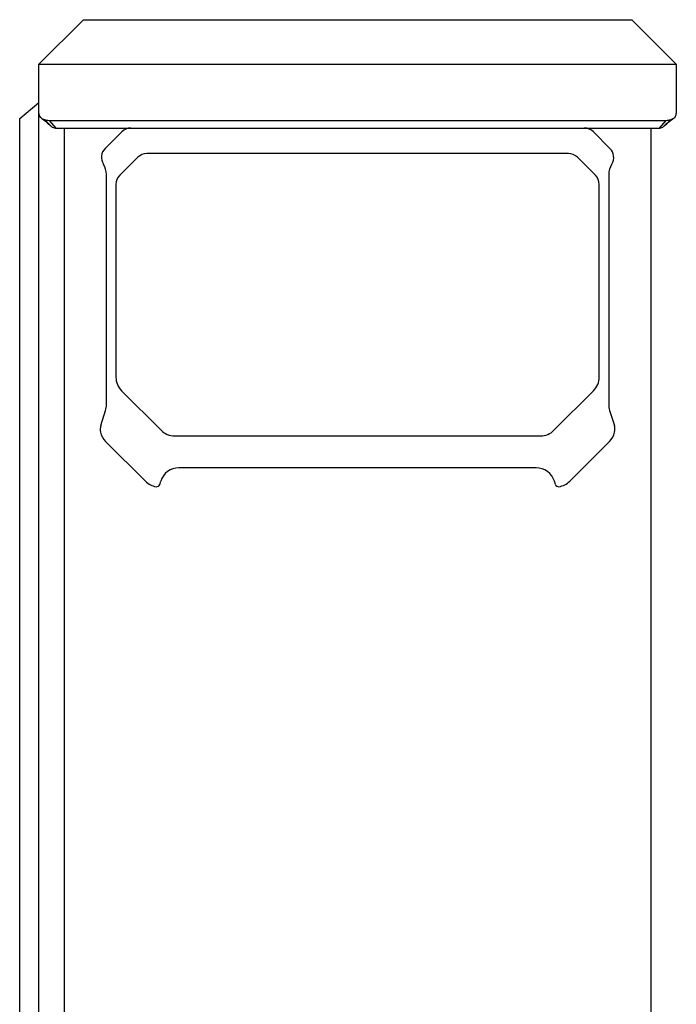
# Model space of a CAD drawing. Header units: millimetres. Extents: x -2409 to 4118, y -415 to 1151.
# Tile 37 of 38: x 839 to 942, y 513 to 668. Entities that reach past the tile are written whole.
import ezdxf

# ---------------------------------------------------------------- set-up
doc = ezdxf.new("R2010")
doc.units = ezdxf.units.MM
doc.header["$LTSCALE"] = 65.395
doc.layers.add('00_COMPONENTS', color=7, linetype='CONTINUOUS')

msp = doc.modelspace()

# ---------------------------------------------------------------- linework, layer by layer
at = {"layer": '00_COMPONENTS', "color": 7}
for p, q in [((842.191, 660.824), (849.191, 667.824)), ((849.191, 667.824), (935.191, 667.824)), ((942.191, 660.824), (935.191, 667.824)), ((842.191, 660.824), (942.191, 660.824)), ((842.191, 136.824), (842.191, 660.824)), ((942.191, 660.824), (942.191, 653.092)), ((839.191, 652.324), (842.191, 654.824)), ((839.191, 145.324), (839.191, 652.324)), ((843.069, 652.189), (844.13, 651.099)), ((843.822, 652.024), (940.559, 652.024)), ((843.822, 652.024), (844.883, 650.824)), ((940.559, 652.024), (939.498, 650.824)), ((941.312, 652.189), (940.251, 651.099)), ((941.707, 652.311), (941.832, 652.401)), ((844.883, 650.824), (939.498, 650.824)), ((846.191, 650.824), (846.191, 146.824)), ((938.191, 650.824), (938.191, 478.827)), ((855.205, 650.239), (852.597, 647.63)), ((931.785, 647.63), (929.176, 650.239)), ((857.71, 646.239), (854.876, 643.405)), ((925.257, 646.824), (859.124, 646.824)), ((929.505, 643.405), (926.671, 646.239)), ((852.336, 645.123), (852.314, 645.157)), ((932.067, 645.157), (932.046, 645.123)), ((852.791, 607.413), (852.791, 643.534)), ((931.591, 643.534), (931.591, 607.413)), ((854.291, 641.991), (854.291, 611.732)), ((930.091, 611.732), (930.091, 641.991)), ((855.169, 609.611), (861.377, 603.403)), ((923.004, 603.403), (929.212, 609.611)), ((851.908, 604.141), (852.653, 606.514)), ((931.728, 606.514), (932.473, 604.141)), ((863.498, 602.524), (920.883, 602.524)), ((852.669, 601.646), (858.912, 595.403)), ((925.469, 595.403), (931.712, 601.646)), ((920.209, 597.524), (864.172, 597.524)), ((861.15, 594.903), (861.306, 595.408)), ((923.231, 594.903), (923.076, 595.408))]:
    msp.add_line(p, q, dxfattribs=at)
for points in [[(842.55, 652.401), (842.675, 652.31), (842.812, 652.209), (842.95, 652.104), (843.089, 651.996), (843.228, 651.886), (843.364, 651.775), (843.496, 651.665), (843.626, 651.554), (843.749, 651.446), (843.865, 651.342), (843.975, 651.24), (844.07, 651.151)], [(940.311, 651.151), (940.406, 651.24), (940.516, 651.341), (940.632, 651.446), (940.755, 651.554), (940.885, 651.664), (941.018, 651.775), (941.154, 651.886), (941.293, 651.996), (941.432, 652.104), (941.569, 652.209), (941.707, 652.311), (941.832, 652.401)]]:
    msp.add_lwpolyline(points, dxfattribs=at)
for centre, radius, start, end in [((843.822, 653.824), 1.8, 245.2689, 270), ((940.559, 653.824), 1.8, 270, 294.7311), ((844.577, 651.683), 0.735, 226.36607, 232.51146), ((856.619, 648.824), 2, 90, 135), ((927.762, 648.824), 2, 45, 90), ((939.804, 651.683), 0.735, 307.48889, 313.63416), ((854.011, 646.216), 2, 135, 211.97077), ((930.37, 646.216), 2, 328.02923, 45), ((859.124, 644.824), 2, 90, 135), ((925.257, 644.824), 2, 45, 90), ((849.791, 643.534), 3, 0, 31.97077), ((934.591, 643.534), 3, 148.02923, 180), ((856.291, 641.991), 2, 135, 180), ((928.091, 641.991), 2, 0, 45), ((857.291, 611.732), 3, 180, 225), ((927.091, 611.732), 3, 315, 360), ((849.791, 607.413), 3, 342.5747, 360), ((934.591, 607.413), 3, 180, 197.4253), ((853.816, 603.542), 2, 162.5747, 192.99611), ((930.565, 603.542), 2, 347.00389, 17.4253), ((854.791, 603.767), 3, 192.99611, 225), ((863.498, 605.524), 3, 225, 270), ((920.883, 605.524), 3, 270, 315), ((929.591, 603.767), 3, 315, 347.00389), ((864.172, 594.524), 3, 90, 162.87345), ((920.209, 594.524), 3, 17.12655, 90), ((861.033, 597.524), 3, 225, 261.69629), ((860.672, 595.051), 0.5, 261.69629, 342.87345), ((923.709, 595.051), 0.5, 197.12655, 278.30371), ((923.348, 597.524), 3, 278.30371, 315)]:
    msp.add_arc(centre, radius, start, end, dxfattribs=at)
for points, knots in [([(842.191, 653.092), (842.191, 653.046), (842.2, 652.952), (842.253, 652.763), (842.33, 652.632), (842.392, 652.552)], [0, 0, 0, 0, 0.2378243, 0.4810627, 1, 1, 1, 1]), ([(842.392, 652.552), (842.403, 652.538), (842.45, 652.482), (842.505, 652.433), (842.55, 652.401)], [0, 0, 0, 0, 0.2440818, 1, 1, 1, 1]), ([(842.55, 652.401), (842.62, 652.351), (842.789, 652.264), (842.97, 652.212), (843.069, 652.189)], [0, 0, 0, 0, 0.4595935, 1, 1, 1, 1]), ([(941.312, 652.189), (941.411, 652.212), (941.592, 652.264), (941.761, 652.351), (941.832, 652.401)], [0, 0, 0, 0, 0.5405031, 1, 1, 1, 1]), ([(941.832, 652.401), (941.847, 652.412), (941.904, 652.456), (941.956, 652.509), (941.989, 652.552)], [0, 0, 0, 0, 0.2590778, 1, 1, 1, 1]), ([(941.989, 652.552), (942.051, 652.632), (942.128, 652.763), (942.182, 652.952), (942.191, 653.046), (942.191, 653.092)], [0, 0, 0, 0, 0.519246, 0.7624437, 1, 1, 1, 1]), ([(844.13, 651.099), (844.241, 651.015), (844.423, 650.909), (844.685, 650.836), (844.818, 650.824), (844.883, 650.824)], [0, 0, 0, 0, 0.5136314, 0.7589388, 1, 1, 1, 1]), ([(939.498, 650.824), (939.564, 650.824), (939.696, 650.837), (939.959, 650.909), (940.141, 651.015), (940.251, 651.099)], [0, 0, 0, 0, 0.2413282, 0.4866429, 1, 1, 1, 1])]:
    msp.add_open_spline(points, degree=3, knots=knots, dxfattribs=at)

doc.saveas('drawing.dxf')
